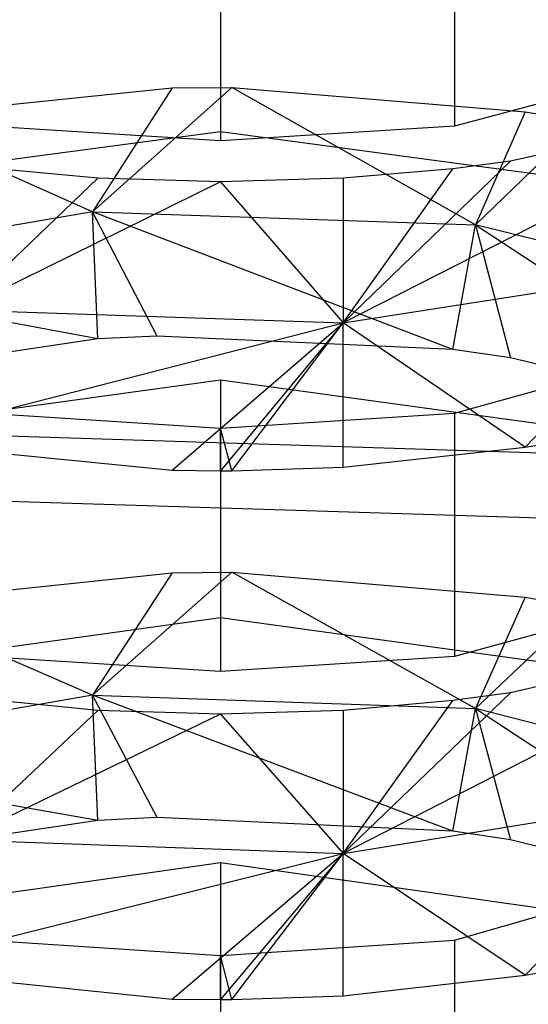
# Model space of a CAD drawing. Extents: x 0.1 to 26.5, y -19.1 to 0.
# Tile 179 of 256: x 13.247 to 13.415, y -9.459 to -9.133. Entities that reach past the tile are written whole.
import ezdxf

# ---------------------------------------------------------------- set-up
doc = ezdxf.new("R2010")
doc.units = 0
doc.header["$LTSCALE"] = 2.54
doc.layers.get('0').update_dxf_attribs({"linetype": 'CONTINUOUS'})

# ---------------------------------------------------------------- blocks, each defined once
blk = doc.blocks.new('7777_STL')
at = {"color": 0}
for p, q in [((13.39051, -9.08702, 15.96962), (13.39051, -9.16851, 15.92113)), ((13.39051, -9.08702, 15.96962), (13.39051, -9.16851, 15.92113)), ((13.31313, -9.0907, 15.21832), (13.31313, -9.17024, 15.1667)), ((13.31313, -9.0907, 15.21832), (13.31313, -9.17024, 15.1667)), ((13.31313, -9.09182, 15.9777), (13.31313, -9.17331, 15.92921)), ((13.31313, -9.09182, 15.9777), (13.31313, -9.17331, 15.92921)), ((13.52754, -9.13173, 15.85933), (13.39051, -9.16851, 15.92113)), ((13.52754, -9.13173, 15.85933), (13.39051, -9.16851, 15.92113)), ((13.20085, -9.16574, 15.15977), (13.2972, -9.15587, 15.14456)), ((13.20085, -9.16574, 15.15977), (13.2972, -9.15587, 15.14456)), ((13.27089, -9.19687, 15.12003), (13.31691, -9.15569, 15.14427)), ((13.27089, -9.19687, 15.12003), (13.31691, -9.15569, 15.14427)), ((13.2972, -9.15587, 15.14456), (13.27089, -9.19687, 15.12003)), ((13.2972, -9.15587, 15.14456), (13.27089, -9.19687, 15.12003)), ((13.2972, -9.15587, 15.14456), (13.31691, -9.15569, 15.14427)), ((13.2972, -9.15587, 15.14456), (13.31691, -9.15569, 15.14427)), ((13.31691, -9.15569, 15.14427), (13.41383, -9.16373, 15.15667)), ((13.39744, -9.20117, 15.12648), (13.31691, -9.15569, 15.14427)), ((13.39744, -9.20117, 15.12648), (13.31691, -9.15569, 15.14427)), ((13.31691, -9.15569, 15.14427), (13.41383, -9.16373, 15.15667)), ((13.49865, -9.15972, 15.90638), (13.35369, -9.23359, 15.92101)), ((13.49865, -9.15972, 15.90638), (13.35369, -9.23359, 15.92101)), ((13.49865, -9.15972, 15.90638), (13.40905, -9.18008, 15.94059)), ((13.49865, -9.15972, 15.90638), (13.40905, -9.18008, 15.94059)), ((13.41383, -9.16373, 15.15667), (13.39744, -9.20117, 15.12648)), ((13.41383, -9.16373, 15.15667), (13.39744, -9.20117, 15.12648)), ((13.41383, -9.16373, 15.15667), (13.43254, -9.16711, 15.16187)), ((13.41383, -9.16373, 15.15667), (13.43254, -9.16711, 15.16187)), ((13.27089, -9.19687, 15.12003), (13.20085, -9.16574, 15.15977)), ((13.27089, -9.19687, 15.12003), (13.20085, -9.16574, 15.15977)), ((13.43254, -9.16711, 15.16187), (13.39744, -9.20117, 15.12648)), ((13.43254, -9.16711, 15.16187), (13.39744, -9.20117, 15.12648)), ((13.16287, -9.1904, 15.19777), (13.31313, -9.17024, 15.1667)), ((13.16287, -9.1904, 15.19777), (13.31313, -9.17024, 15.1667)), ((13.31313, -9.17331, 15.92921), (13.23575, -9.16851, 15.92113)), ((13.31313, -9.17331, 15.92921), (13.23575, -9.16851, 15.92113)), ((13.39051, -9.16851, 15.92113), (13.31313, -9.17331, 15.92921)), ((13.39051, -9.16851, 15.92113), (13.31313, -9.17331, 15.92921)), ((13.31313, -9.17024, 15.1667), (13.46339, -9.1904, 15.19777)), ((13.31313, -9.17024, 15.1667), (13.46339, -9.1904, 15.19777)), ((13.40905, -9.18008, 15.94059), (13.35369, -9.23359, 15.92101)), ((13.40905, -9.18008, 15.94059), (13.35369, -9.23359, 15.92101)), ((13.40905, -9.18008, 15.94059), (13.38995, -9.18257, 15.94477)), ((13.40905, -9.18008, 15.94059), (13.38995, -9.18257, 15.94477)), ((13.27259, -9.18573, 15.95008), (13.2273, -9.18147, 15.94292)), ((13.27259, -9.18573, 15.95008), (13.2273, -9.18147, 15.94292)), ((13.38995, -9.18257, 15.94477), (13.35369, -9.18573, 15.95008)), ((13.35369, -9.23359, 15.92101), (13.38995, -9.18257, 15.94477)), ((13.35369, -9.23359, 15.92101), (13.38995, -9.18257, 15.94477)), ((13.38995, -9.18257, 15.94477), (13.35369, -9.18573, 15.95008)), ((13.27259, -9.18573, 15.95008), (13.2273, -9.22925, 15.9139)), ((13.27259, -9.18573, 15.95008), (13.2273, -9.22925, 15.9139)), ((13.31313, -9.18694, 15.95211), (13.2273, -9.22925, 15.9139)), ((13.31313, -9.18694, 15.95211), (13.2273, -9.22925, 15.9139)), ((13.31313, -9.18694, 15.95211), (13.27259, -9.18573, 15.95008)), ((13.31313, -9.18694, 15.95211), (13.27259, -9.18573, 15.95008)), ((13.35369, -9.18573, 15.95008), (13.31313, -9.18694, 15.95211)), ((13.35369, -9.18573, 15.95008), (13.31313, -9.18694, 15.95211)), ((13.31313, -9.18694, 15.95211), (13.35369, -9.23359, 15.92101)), ((13.31313, -9.18694, 15.95211), (13.35369, -9.23359, 15.92101)), ((13.35369, -9.18573, 15.95008), (13.35369, -9.23359, 15.92101)), ((13.35369, -9.18573, 15.95008), (13.35369, -9.23359, 15.92101)), ((13.27089, -9.19687, 15.12003), (13.15399, -9.21667, 15.14975)), ((13.27089, -9.19687, 15.12003), (13.15399, -9.21667, 15.14975)), ((13.38996, -9.24233, 15.09678), (13.27089, -9.19687, 15.12003)), ((13.27089, -9.19687, 15.12003), (13.39744, -9.20117, 15.12648)), ((13.27089, -9.19687, 15.12003), (13.39744, -9.20117, 15.12648)), ((13.29223, -9.2379, 15.09023), (13.27089, -9.19687, 15.12003)), ((13.38996, -9.24233, 15.09678), (13.27089, -9.19687, 15.12003)), ((13.29223, -9.2379, 15.09023), (13.27089, -9.19687, 15.12003)), ((13.2726, -9.23887, 15.09166), (13.27089, -9.19687, 15.12003)), ((13.2726, -9.23887, 15.09166), (13.27089, -9.19687, 15.12003)), ((13.38996, -9.24233, 15.09678), (13.39744, -9.20117, 15.12648)), ((13.38996, -9.24233, 15.09678), (13.39744, -9.20117, 15.12648)), ((13.50995, -9.22903, 15.16833), (13.39744, -9.20117, 15.12648)), ((13.39744, -9.20117, 15.12648), (13.40905, -9.24506, 15.10081)), ((13.39744, -9.20117, 15.12648), (13.40905, -9.24506, 15.10081)), ((13.39744, -9.20117, 15.12648), (13.49865, -9.26738, 15.13378)), ((13.39744, -9.20117, 15.12648), (13.49865, -9.26738, 15.13378)), ((13.50995, -9.22903, 15.16833), (13.39744, -9.20117, 15.12648)), ((13.35369, -9.23359, 15.92101), (13.47076, -9.21527, 15.89101)), ((13.35369, -9.23359, 15.92101), (13.47076, -9.21527, 15.89101)), ((13.41383, -9.27468, 15.88115), (13.47076, -9.21527, 15.89101)), ((13.41383, -9.27468, 15.88115), (13.47076, -9.21527, 15.89101)), ((13.2726, -9.23887, 15.09166), (13.15399, -9.21667, 15.14975)), ((13.2726, -9.23887, 15.09166), (13.15399, -9.21667, 15.14975)), ((13.39051, -9.26337, 15.86296), (13.52754, -9.2254, 15.80188)), ((13.39051, -9.26337, 15.86296), (13.52754, -9.2254, 15.80188)), ((13.2273, -9.22925, 15.9139), (13.35369, -9.23359, 15.92101)), ((13.2273, -9.22925, 15.9139), (13.35369, -9.23359, 15.92101)), ((13.20085, -9.27273, 15.87801), (13.35369, -9.23359, 15.92101)), ((13.20085, -9.27273, 15.87801), (13.35369, -9.23359, 15.92101)), ((13.2972, -9.2823, 15.89341), (13.35369, -9.23359, 15.92101)), ((13.2972, -9.2823, 15.89341), (13.35369, -9.23359, 15.92101)), ((13.35369, -9.23359, 15.92101), (13.31313, -9.28249, 15.89372)), ((13.35369, -9.23359, 15.92101), (13.31313, -9.28249, 15.89372)), ((13.3169, -9.28248, 15.8937), (13.35369, -9.23359, 15.92101)), ((13.3169, -9.28248, 15.8937), (13.35369, -9.23359, 15.92101)), ((13.35369, -9.28125, 15.89172), (13.35369, -9.23359, 15.92101)), ((13.35369, -9.28125, 15.89172), (13.35369, -9.23359, 15.92101)), ((13.41383, -9.27468, 15.88115), (13.35369, -9.23359, 15.92101)), ((13.41383, -9.27468, 15.88115), (13.35369, -9.23359, 15.92101)), ((13.2726, -9.23887, 15.09166), (13.17776, -9.25282, 15.11227)), ((13.2726, -9.23887, 15.09166), (13.17776, -9.25282, 15.11227)), ((13.29223, -9.2379, 15.09023), (13.2726, -9.23887, 15.09166)), ((13.29223, -9.2379, 15.09023), (13.2726, -9.23887, 15.09166)), ((13.38996, -9.24233, 15.09678), (13.29223, -9.2379, 15.09023)), ((13.38996, -9.24233, 15.09678), (13.29223, -9.2379, 15.09023)), ((13.40905, -9.24506, 15.10081), (13.38996, -9.24233, 15.09678)), ((13.40905, -9.24506, 15.10081), (13.38996, -9.24233, 15.09678)), ((13.49865, -9.26738, 15.13378), (13.40905, -9.24506, 15.10081)), ((13.49865, -9.26738, 15.13378), (13.40905, -9.24506, 15.10081)), ((13.31313, -9.25245, 15.11173), (13.16287, -9.27321, 15.1424)), ((13.31313, -9.25245, 15.11173), (13.16287, -9.27321, 15.1424)), ((13.46339, -9.27321, 15.1424), (13.31313, -9.25245, 15.11173)), ((13.31313, -9.25245, 15.11173), (13.31313, -9.33098, 15.05858)), ((13.46339, -9.27321, 15.1424), (13.31313, -9.25245, 15.11173)), ((13.31313, -9.25245, 15.11173), (13.31313, -9.33098, 15.05858)), ((13.23575, -9.26337, 15.86296), (13.31313, -9.26833, 15.87094)), ((13.23575, -9.26337, 15.86296), (13.31313, -9.26833, 15.87094)), ((13.31313, -9.26833, 15.87094), (13.39051, -9.26337, 15.86296)), ((13.31313, -9.26833, 15.87094), (13.39051, -9.26337, 15.86296)), ((13.39051, -9.26337, 15.86296), (13.39051, -9.3439, 15.81289)), ((13.39051, -9.26337, 15.86296), (13.39051, -9.3439, 15.81289)), ((13.3169, -9.28248, 15.8937), (13.31313, -9.26833, 15.87094)), ((13.31313, -9.28249, 15.89372), (13.31313, -9.26833, 15.87094)), ((13.31313, -9.26833, 15.87094), (13.31313, -9.34886, 15.82087)), ((13.31313, -9.26833, 15.87094), (13.31313, -9.34886, 15.82087)), ((13.547, -9.28071, 36.61939), (13.2383, -9.2709, 36.61939)), ((13.547, -9.28071, 36.61939), (13.2383, -9.2709, 36.61939)), ((13.41383, -9.27468, 15.88115), (13.43253, -9.27141, 15.87589)), ((13.41383, -9.27468, 15.88115), (13.43253, -9.27141, 15.87589)), ((13.20085, -9.27273, 15.87801), (13.2972, -9.2823, 15.89341)), ((13.20085, -9.27273, 15.87801), (13.2972, -9.2823, 15.89341)), ((13.35369, -9.28125, 15.89172), (13.41383, -9.27468, 15.88115)), ((13.35369, -9.28125, 15.89172), (13.41383, -9.27468, 15.88115)), ((13.3169, -9.28248, 15.8937), (13.35369, -9.28125, 15.89172)), ((13.3169, -9.28248, 15.8937), (13.35369, -9.28125, 15.89172)), ((13.2972, -9.2823, 15.89341), (13.31313, -9.28249, 15.89372)), ((13.2972, -9.2823, 15.89341), (13.31313, -9.28249, 15.89372)), ((13.31313, -9.28249, 15.89372), (13.3169, -9.28248, 15.8937)), ((13.54499, -9.30217, 33.35554), (13.23894, -9.29244, 33.35554)), ((13.54499, -9.30217, 33.35554), (13.23894, -9.29244, 33.35554)), ((13.52754, -9.30593, 15.75182), (13.39051, -9.3439, 15.81289)), ((13.52754, -9.30593, 15.75182), (13.39051, -9.3439, 15.81289)), ((13.20085, -9.32632, 15.05169), (13.2972, -9.31615, 15.03667)), ((13.20085, -9.32632, 15.05169), (13.2972, -9.31615, 15.03667)), ((13.27089, -9.35665, 15.01136), (13.31691, -9.31596, 15.03639)), ((13.27089, -9.35665, 15.01136), (13.31691, -9.31596, 15.03639)), ((13.2972, -9.31615, 15.03667), (13.27089, -9.35665, 15.01136)), ((13.2972, -9.31615, 15.03667), (13.27089, -9.35665, 15.01136)), ((13.2972, -9.31615, 15.03667), (13.31691, -9.31596, 15.03639)), ((13.2972, -9.31615, 15.03667), (13.31691, -9.31596, 15.03639)), ((13.31691, -9.31596, 15.03639), (13.41383, -9.32424, 15.04863)), ((13.39744, -9.36107, 15.01772), (13.31691, -9.31596, 15.03639)), ((13.39744, -9.36107, 15.01772), (13.31691, -9.31596, 15.03639)), ((13.31691, -9.31596, 15.03639), (13.41383, -9.32424, 15.04863)), ((13.27089, -9.35665, 15.01136), (13.20085, -9.32632, 15.05169)), ((13.27089, -9.35665, 15.01136), (13.20085, -9.32632, 15.05169)), ((13.41383, -9.32424, 15.04863), (13.39744, -9.36107, 15.01772)), ((13.41383, -9.32424, 15.04863), (13.39744, -9.36107, 15.01772)), ((13.41383, -9.32424, 15.04863), (13.43254, -9.32772, 15.05376)), ((13.41383, -9.32424, 15.04863), (13.43254, -9.32772, 15.05376)), ((13.43254, -9.32772, 15.05376), (13.39744, -9.36107, 15.01772)), ((13.43254, -9.32772, 15.05376), (13.39744, -9.36107, 15.01772)), ((13.16287, -9.35174, 15.08925), (13.31313, -9.33098, 15.05858)), ((13.16287, -9.35174, 15.08925), (13.31313, -9.33098, 15.05858)), ((13.31313, -9.33098, 15.05858), (13.46339, -9.35174, 15.08925)), ((13.31313, -9.33098, 15.05858), (13.46339, -9.35174, 15.08925)), ((13.49865, -9.33482, 15.7983), (13.35369, -9.40896, 15.81149)), ((13.49865, -9.33482, 15.7983), (13.35369, -9.40896, 15.81149)), ((13.49865, -9.33482, 15.7983), (13.40905, -9.35584, 15.83211)), ((13.49865, -9.33482, 15.7983), (13.40905, -9.35584, 15.83211)), ((13.31313, -9.34886, 15.82087), (13.23575, -9.3439, 15.81289)), ((13.31313, -9.34886, 15.82087), (13.23575, -9.3439, 15.81289)), ((13.39051, -9.3439, 15.81289), (13.31313, -9.34886, 15.82087)), ((13.39051, -9.3439, 15.81289), (13.31313, -9.34886, 15.82087)), ((13.40905, -9.35584, 15.83211), (13.35369, -9.40896, 15.81149)), ((13.40905, -9.35584, 15.83211), (13.35369, -9.40896, 15.81149)), ((13.40905, -9.35584, 15.83211), (13.38995, -9.35841, 15.83624)), ((13.40905, -9.35584, 15.83211), (13.38995, -9.35841, 15.83624)), ((13.27089, -9.35665, 15.01136), (13.15399, -9.37702, 15.0407)), ((13.27089, -9.35665, 15.01136), (13.15399, -9.37702, 15.0407)), ((13.27259, -9.36168, 15.84149), (13.2273, -9.35728, 15.83441)), ((13.27259, -9.36168, 15.84149), (13.2273, -9.35728, 15.83441)), ((13.38996, -9.40164, 14.98724), (13.27089, -9.35665, 15.01136)), ((13.27089, -9.35665, 15.01136), (13.39744, -9.36107, 15.01772)), ((13.27089, -9.35665, 15.01136), (13.39744, -9.36107, 15.01772)), ((13.29223, -9.39708, 14.98077), (13.27089, -9.35665, 15.01136)), ((13.38996, -9.40164, 14.98724), (13.27089, -9.35665, 15.01136)), ((13.29223, -9.39708, 14.98077), (13.27089, -9.35665, 15.01136)), ((13.2726, -9.39808, 14.98219), (13.27089, -9.35665, 15.01136)), ((13.2726, -9.39808, 14.98219), (13.27089, -9.35665, 15.01136)), ((13.38995, -9.35841, 15.83624), (13.35369, -9.36168, 15.84149)), ((13.35369, -9.40896, 15.81149), (13.38995, -9.35841, 15.83624)), ((13.35369, -9.40896, 15.81149), (13.38995, -9.35841, 15.83624)), ((13.38995, -9.35841, 15.83624), (13.35369, -9.36168, 15.84149)), ((13.27259, -9.36168, 15.84149), (13.2273, -9.40448, 15.80447)), ((13.27259, -9.36168, 15.84149), (13.2273, -9.40448, 15.80447)), ((13.31313, -9.36292, 15.84349), (13.27259, -9.36168, 15.84149)), ((13.31313, -9.36292, 15.84349), (13.27259, -9.36168, 15.84149)), ((13.35369, -9.36168, 15.84149), (13.31313, -9.36292, 15.84349)), ((13.35369, -9.36168, 15.84149), (13.31313, -9.36292, 15.84349)), ((13.35369, -9.36168, 15.84149), (13.35369, -9.40896, 15.81149)), ((13.35369, -9.36168, 15.84149), (13.35369, -9.40896, 15.81149)), ((13.38996, -9.40164, 14.98724), (13.39744, -9.36107, 15.01772)), ((13.38996, -9.40164, 14.98724), (13.39744, -9.36107, 15.01772)), ((13.50995, -9.38975, 15.05902), (13.39744, -9.36107, 15.01772)), ((13.39744, -9.36107, 15.01772), (13.40905, -9.40445, 14.99121)), ((13.39744, -9.36107, 15.01772), (13.40905, -9.40445, 14.99121)), ((13.39744, -9.36107, 15.01772), (13.49865, -9.42741, 15.02374)), ((13.39744, -9.36107, 15.01772), (13.49865, -9.42741, 15.02374)), ((13.50995, -9.38975, 15.05902), (13.39744, -9.36107, 15.01772)), ((13.31313, -9.36292, 15.84349), (13.2273, -9.40448, 15.80447)), ((13.31313, -9.36292, 15.84349), (13.2273, -9.40448, 15.80447)), ((13.31313, -9.36292, 15.84349), (13.35369, -9.40896, 15.81149)), ((13.31313, -9.36292, 15.84349), (13.35369, -9.40896, 15.81149)), ((13.2726, -9.39808, 14.98219), (13.15399, -9.37702, 15.0407)), ((13.2726, -9.39808, 14.98219), (13.15399, -9.37702, 15.0407)), ((13.35369, -9.40896, 15.81149), (13.47076, -9.39005, 15.78186)), ((13.35369, -9.40896, 15.81149), (13.47076, -9.39005, 15.78186)), ((13.41383, -9.44925, 15.77084), (13.47076, -9.39005, 15.78186)), ((13.41383, -9.44925, 15.77084), (13.47076, -9.39005, 15.78186)), ((13.2726, -9.39808, 14.98219), (13.17776, -9.41243, 15.00252)), ((13.2726, -9.39808, 14.98219), (13.17776, -9.41243, 15.00252)), ((13.29223, -9.39708, 14.98077), (13.2726, -9.39808, 14.98219)), ((13.29223, -9.39708, 14.98077), (13.2726, -9.39808, 14.98219)), ((13.38996, -9.40164, 14.98724), (13.29223, -9.39708, 14.98077)), ((13.38996, -9.40164, 14.98724), (13.29223, -9.39708, 14.98077)), ((13.39051, -9.43761, 15.75289), (13.52754, -9.39846, 15.69256)), ((13.39051, -9.43761, 15.75289), (13.52754, -9.39846, 15.69256)), ((13.40905, -9.40445, 14.99121), (13.38996, -9.40164, 14.98724)), ((13.40905, -9.40445, 14.99121), (13.38996, -9.40164, 14.98724)), ((13.2273, -9.40448, 15.80447), (13.35369, -9.40896, 15.81149)), ((13.2273, -9.40448, 15.80447), (13.35369, -9.40896, 15.81149)), ((13.49865, -9.42741, 15.02374), (13.40905, -9.40445, 14.99121)), ((13.49865, -9.42741, 15.02374), (13.40905, -9.40445, 14.99121)), ((13.20084, -9.44724, 15.76773), (13.35369, -9.40896, 15.81149)), ((13.20084, -9.44724, 15.76773), (13.35369, -9.40896, 15.81149)), ((13.2972, -9.45711, 15.78295), (13.35369, -9.40896, 15.81149)), ((13.2972, -9.45711, 15.78295), (13.35369, -9.40896, 15.81149)), ((13.35369, -9.40896, 15.81149), (13.31313, -9.45731, 15.78325)), ((13.35369, -9.40896, 15.81149), (13.31313, -9.45731, 15.78325)), ((13.3169, -9.4573, 15.78324), (13.35369, -9.40896, 15.81149)), ((13.3169, -9.4573, 15.78324), (13.35369, -9.40896, 15.81149)), ((13.35369, -9.45602, 15.78127), (13.35369, -9.40896, 15.81149)), ((13.35369, -9.45602, 15.78127), (13.35369, -9.40896, 15.81149)), ((13.41383, -9.44925, 15.77084), (13.35369, -9.40896, 15.81149)), ((13.41383, -9.44925, 15.77084), (13.35369, -9.40896, 15.81149)), ((13.31313, -9.41208, 15.00203), (13.16287, -9.43344, 15.03229)), ((13.31313, -9.41208, 15.00203), (13.16287, -9.43344, 15.03229)), ((13.46339, -9.43344, 15.03229), (13.31313, -9.41208, 15.00203)), ((13.31313, -9.41208, 15.00203), (13.31313, -9.48955, 14.94735)), ((13.46339, -9.43344, 15.03229), (13.31313, -9.41208, 15.00203)), ((13.31313, -9.41208, 15.00203), (13.31313, -9.48955, 14.94735)), ((13.23575, -9.43761, 15.75289), (13.31313, -9.44272, 15.76077)), ((13.23575, -9.43761, 15.75289), (13.31313, -9.44272, 15.76077)), ((13.31313, -9.44272, 15.76077), (13.39051, -9.43761, 15.75289)), ((13.31313, -9.44272, 15.76077), (13.39051, -9.43761, 15.75289)), ((13.39051, -9.43761, 15.75289), (13.39051, -9.51715, 15.70128)), ((13.39051, -9.43761, 15.75289), (13.39051, -9.51715, 15.70128)), ((13.3169, -9.4573, 15.78324), (13.31313, -9.44272, 15.76077)), ((13.31313, -9.45731, 15.78325), (13.31313, -9.44272, 15.76077)), ((13.31313, -9.44272, 15.76077), (13.31313, -9.52226, 15.70916)), ((13.31313, -9.44272, 15.76077), (13.31313, -9.52226, 15.70916)), ((13.20084, -9.44724, 15.76773), (13.2972, -9.45711, 15.78295)), ((13.20084, -9.44724, 15.76773), (13.2972, -9.45711, 15.78295)), ((13.41383, -9.44925, 15.77084), (13.43253, -9.44588, 15.76564)), ((13.41383, -9.44925, 15.77084), (13.43253, -9.44588, 15.76564)), ((13.35369, -9.45602, 15.78127), (13.41383, -9.44925, 15.77084)), ((13.35369, -9.45602, 15.78127), (13.41383, -9.44925, 15.77084)), ((13.2972, -9.45711, 15.78295), (13.31313, -9.45731, 15.78325)), ((13.2972, -9.45711, 15.78295), (13.31313, -9.45731, 15.78325)), ((13.3169, -9.4573, 15.78324), (13.35369, -9.45602, 15.78127)), ((13.3169, -9.4573, 15.78324), (13.35369, -9.45602, 15.78127)), ((13.31313, -9.45731, 15.78325), (13.3169, -9.4573, 15.78324))]:
    blk.add_line(p, q, dxfattribs=at)
blk = doc.blocks.new('GROUP_2')
at = {"color": 0}
blk.add_blockref('7777_STL', (-0.13159, 19.10373, -0.15965), dxfattribs=at)

msp = doc.modelspace()

# ---------------------------------------------------------------- block references
at = {"color": 0}
msp.add_blockref('GROUP_2', (0.13159, -19.10373, 0.15965), dxfattribs=at)

doc.saveas('drawing.dxf')
